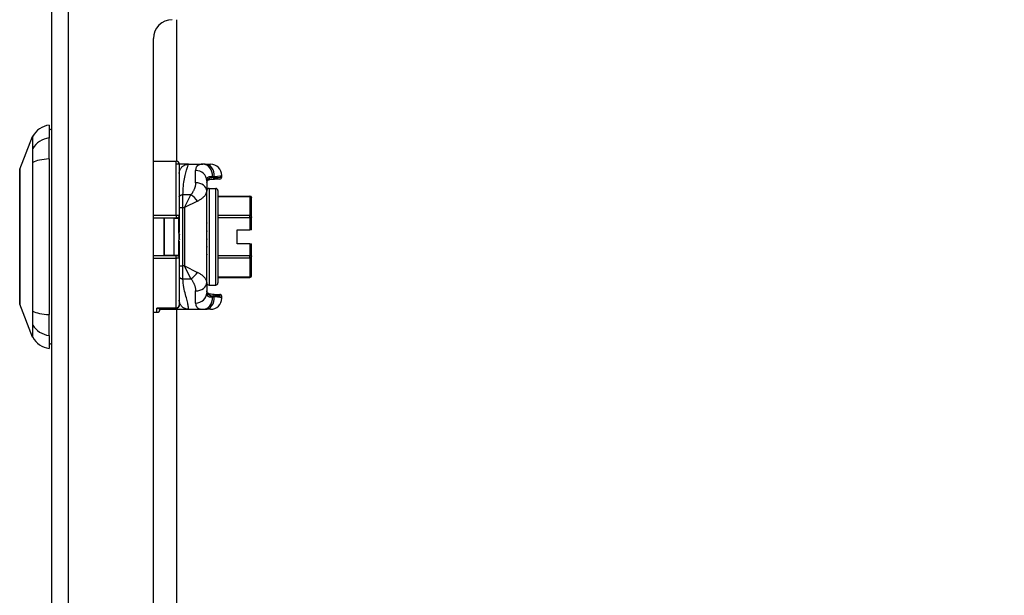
# Model space of a CAD drawing. Header units: inches. Extents: x 0 to 160, y -11 to 104.
# Tile 94 of 121: x 112.5 to 120.03, y 80.55 to 84.95. Entities that reach past the tile are written whole.
import ezdxf

# ---------------------------------------------------------------- set-up
doc = ezdxf.new("R2010")
doc.units = ezdxf.units.IN
doc.header["$LTSCALE"] = 9.614827
doc.header["$MEASUREMENT"] = 0
for name, color, linetype, lineweight in [('Dimensions(ANSI)', 7, 'Continuous', 25), ('Visible Edges(ANSI)', 7, 'Continuous', 25), ('Visible Tangent Edges(ANSI)', 7, 'Continuous', 25)]:
    doc.layers.add(name, color=color, linetype=linetype, lineweight=lineweight)
doc.styles.add('Dimension-ANSI', font='arialbd.ttf')
doc.dimstyles.new('INCH-ANSI', dxfattribs={"dimscale": 9.614827, "dimtxt": 0.12, "dimasz": 0.098425, "dimexe": 0.04, "dimexo": 0.04, "dimgap": 0.031496, "dimtad": 0, "dimtih": 1, "dimtoh": 1, "dimdec": 3, "dimzin": 0, "dimdsep": 46, "dimtxsty": 'Dimension-ANSI', "dimcen": 0.09, "dimdle": 0.312, "dimclrd": 179, "dimclre": 179, "dimclrt": 7, "dimadec": 1, "dimazin": 0, "dimtfac": 1, "dimtdec": 3, "dimtofl": 0, "dimtmove": 0, "dimatfit": 3, "dimfxl": 1, "dimtolj": 1, "dimtzin": 4, "dimlwd": 25, "dimlwe": 25, "dimarcsym": 0})

# ---------------------------------------------------------------- blocks, each defined once
blk = doc.blocks.new('*D20')
at = {"layer": 'Defpoints', "color": 0, "linetype": 'Continuous', "transparency": 16777216}
for p in [(113.6978, 89.073), (114.8965, 89.073), (112.7434, 22.0129)]:
    blk.add_point(p, dxfattribs=at)
at = {"layer": 'Dimensions(ANSI)', "color": 179, "linetype": 'Continuous', "lineweight": 25, "true_color": 0x262658, "transparency": 16777216}
blk.add_line((114.0824, 89.073), (114.8965, 89.073), dxfattribs=at)
at = {"layer": 'Dimensions(ANSI)', "color": 7, "linetype": 'Continuous', "lineweight": 25, "transparency": 16777216, "insert": (117.6249, 89.073), "char_height": 1.15378, "attachment_point": 5, "style": 'Dimension-ANSI'}
blk.add_mtext('\\A1;46.375', dxfattribs=at)

msp = doc.modelspace()

# ---------------------------------------------------------------- linework, layer by layer
at = {"layer": 'Visible Edges(ANSI)'}
for p, q in [((112.7434, 22.0129), (112.7434, 89.073)), ((113.6978, 83.8664), (113.6978, 84.9497)), ((113.5192, 58.0034), (113.5192, 84.805)), ((112.7207, 84.1428), (112.7207, 84.0444)), ((112.4972, 83.8049), (112.595, 84.0565)), ((112.7207, 83.8843), (112.7207, 84.0444)), ((112.7207, 83.8843), (112.7207, 82.6935)), ((113.5192, 83.8667), (113.6942, 83.8667)), ((113.7881, 83.8439), (113.6942, 83.8439)), ((113.717, 83.8439), (113.717, 83.4477)), ((113.7881, 83.8439), (113.898, 83.8439)), ((113.9162, 83.8439), (113.898, 83.8439)), ((113.9162, 83.8439), (113.9561, 83.8439)), ((114.0415, 83.7442), (114.0415, 83.7585)), ((113.9276, 83.7178), (113.9276, 83.6389)), ((113.9737, 83.7298), (113.9827, 83.73)), ((114.0272, 83.73), (113.9827, 83.73)), ((113.9276, 83.4528), (113.9276, 83.6389)), ((113.9447, 83.6589), (113.9959, 83.6589)), ((114.013, 83.6418), (114.013, 82.9359)), ((114.013, 83.5995), (114.2578, 83.5995)), ((114.2692, 83.5881), (114.2692, 83.5874)), ((114.2692, 83.4404), (114.2692, 83.5874)), ((113.717, 83.4477), (113.717, 83.3223)), ((113.9276, 83.4404), (113.9276, 83.4528)), ((113.9276, 83.4528), (113.9276, 83.4528)), ((113.5192, 83.434), (113.6942, 83.434)), ((113.6009, 83.4312), (113.5192, 83.4312)), ((113.6021, 83.4312), (113.6009, 83.4312)), ((113.6747, 83.4312), (113.6021, 83.4312)), ((113.6747, 83.4312), (113.7146, 83.4312)), ((113.6942, 83.434), (113.7033, 83.434)), ((113.7146, 83.3156), (113.7146, 83.4312)), ((113.9249, 83.3725), (113.9276, 83.3725)), ((113.9276, 83.372), (113.9251, 83.372)), ((113.9254, 83.3802), (113.9276, 83.3802)), ((113.9276, 83.3957), (113.9255, 83.3857)), ((113.9273, 83.4309), (113.9276, 83.4309)), ((113.9276, 83.4302), (113.9273, 83.4302)), ((113.9275, 83.4379), (113.9276, 83.4379)), ((113.9276, 83.4357), (113.9276, 83.4404)), ((113.9276, 83.4309), (113.9276, 83.4357)), ((113.9276, 83.4309), (113.9276, 83.4306)), ((113.9276, 83.3957), (113.9276, 83.4306)), ((113.9276, 83.3828), (113.9276, 83.3957)), ((113.9276, 83.3777), (113.9276, 83.3828)), ((113.9276, 83.3725), (113.9276, 83.3777)), ((113.9276, 83.3725), (113.9276, 83.3723)), ((113.9276, 83.3354), (113.9276, 83.3723)), ((114.2692, 83.4404), (114.2692, 83.4354)), ((114.2692, 83.343), (114.2692, 83.4354)), ((113.923, 83.3116), (113.9276, 83.3116)), ((113.9276, 83.3114), (113.9233, 83.3114)), ((113.9276, 83.3354), (113.9244, 83.3196)), ((113.9244, 83.3196), (113.9276, 83.3196)), ((113.9276, 83.3223), (113.9276, 83.3354)), ((113.9276, 83.317), (113.9276, 83.3223)), ((113.9276, 83.3116), (113.9276, 83.317)), ((113.9276, 83.3116), (113.9276, 83.3115)), ((113.9276, 83.2739), (113.9276, 83.3115)), ((114.161, 83.2348), (114.161, 83.343)), ((114.161, 83.343), (114.2578, 83.343)), ((114.2692, 83.343), (114.2578, 83.343)), ((113.7146, 83.1465), (113.7146, 83.2621)), ((113.717, 83.2555), (113.717, 83.13)), ((113.9233, 83.25), (113.9276, 83.25)), ((113.9276, 83.2742), (113.9244, 83.2581)), ((113.9276, 83.2737), (113.9244, 83.2581)), ((113.9244, 83.2581), (113.9276, 83.2581)), ((113.9276, 83.2737), (113.9276, 83.2739)), ((113.9276, 83.2607), (113.9276, 83.2737)), ((113.9276, 83.2555), (113.9276, 83.2607)), ((113.9276, 83.25), (113.9276, 83.2555)), ((113.9276, 83.2129), (113.9276, 83.25)), ((114.2578, 83.2348), (114.161, 83.2348)), ((114.2578, 83.2348), (114.2692, 83.2348)), ((114.2692, 83.1423), (114.2692, 83.2348)), ((113.5192, 83.1465), (113.6009, 83.1465)), ((113.6009, 83.1465), (113.6021, 83.1465)), ((113.6747, 83.1465), (113.6021, 83.1465)), ((113.7146, 83.1465), (113.6747, 83.1465)), ((113.9276, 83.2124), (113.9252, 83.2011)), ((113.9276, 83.2134), (113.9253, 83.2018)), ((113.9254, 83.1976), (113.9276, 83.1976)), ((113.9256, 83.1896), (113.9276, 83.1896)), ((113.9276, 83.1535), (113.9271, 83.1513)), ((113.9276, 83.1549), (113.9272, 83.1531)), ((113.9276, 83.2124), (113.9276, 83.2129)), ((113.9276, 83.2001), (113.9276, 83.2124)), ((113.9276, 83.195), (113.9276, 83.2001)), ((113.9276, 83.1896), (113.9276, 83.195)), ((113.9276, 83.1542), (113.9276, 83.1896)), ((113.9276, 83.1535), (113.9276, 83.1542)), ((113.9276, 83.1421), (113.9276, 83.1535)), ((113.6942, 83.1437), (113.5192, 83.1437)), ((113.7033, 83.1437), (113.6942, 83.1437)), ((113.717, 83.13), (113.717, 82.7655)), ((113.9275, 83.1398), (113.9276, 83.1398)), ((113.9276, 83.1373), (113.9276, 83.1421)), ((113.9276, 83.1322), (113.9276, 83.1373)), ((113.9276, 83.1322), (113.9276, 83.1322)), ((113.9276, 83.1261), (113.9276, 83.1322)), ((113.9276, 82.9387), (113.9276, 83.1261)), ((114.2692, 83.1423), (114.2692, 83.1373)), ((114.2692, 82.9904), (114.2692, 83.1373)), ((113.9276, 82.9387), (113.9276, 82.8598)), ((114.013, 82.9783), (114.2578, 82.9783)), ((114.2692, 82.9904), (114.2692, 82.9896)), ((113.9447, 82.9188), (113.9959, 82.9188)), ((113.9827, 82.8476), (113.9737, 82.8478)), ((113.9827, 82.8476), (114.0272, 82.8476)), ((112.595, 82.5213), (112.4972, 82.7728)), ((114.0415, 82.8191), (114.0415, 82.8333)), ((113.5192, 82.711), (113.5462, 82.711)), ((113.5566, 82.7423), (113.6942, 82.7423)), ((113.5689, 82.7423), (113.5689, 82.7338)), ((113.5689, 82.7337), (113.6484, 82.7337)), ((113.6484, 82.7337), (113.7881, 82.7337)), ((113.6978, 57.8588), (113.6978, 82.7337)), ((113.7881, 82.7337), (113.898, 82.7337)), ((113.898, 82.7337), (113.9162, 82.7337)), ((113.9561, 82.7337), (113.9162, 82.7337)), ((112.7207, 82.5333), (112.7207, 82.6935)), ((112.7207, 82.5333), (112.7207, 82.4349))]:
    msp.add_line(p, q, dxfattribs=at)
at = {"layer": 'Visible Edges(ANSI)', "flags": 128}
for points in [[(113.717, 83.7727), (113.7171, 83.7769), (113.7175, 83.7813), (113.7181, 83.7856), (113.7191, 83.7901), (113.7204, 83.7945), (113.722, 83.7989), (113.7238, 83.8032), (113.726, 83.8075), (113.7286, 83.8116), (113.7314, 83.8156), (113.7345, 83.8194), (113.7378, 83.823), (113.7414, 83.8264), (113.7452, 83.8294), (113.7492, 83.8323), (113.7533, 83.8348), (113.7576, 83.837), (113.7619, 83.8389), (113.7663, 83.8404), (113.7708, 83.8417), (113.7752, 83.8427), (113.7796, 83.8433), (113.7839, 83.8437), (113.7881, 83.8439)], [(112.4967, 83.8024), (112.4967, 83.8018), (112.4967, 83.7999), (112.4967, 83.7968), (112.4967, 83.7925), (112.4967, 83.787), (112.4967, 83.7803), (112.4966, 83.7724), (112.4966, 83.7633), (112.4966, 83.7531), (112.4966, 83.7417), (112.4965, 83.7293), (112.4965, 83.7159), (112.4965, 83.7014), (112.4965, 83.686), (112.4964, 83.6696), (112.4964, 83.6522), (112.4964, 83.6341), (112.4965, 83.615), (112.4965, 83.5952), (112.4965, 83.5746), (112.4965, 83.5534), (112.4966, 83.5315), (112.4966, 83.509), (112.4966, 83.4859), (112.4966, 83.4623), (112.4967, 83.4382), (112.4967, 83.4138), (112.4967, 83.3892), (112.4967, 83.3644), (112.4967, 83.3395), (112.4967, 83.3143), (112.4967, 83.289), (112.4967, 83.2637), (112.4967, 83.2385), (112.4967, 83.2134), (112.4967, 83.1885), (112.4967, 83.1639), (112.4967, 83.1397), (112.4966, 83.1157), (112.4966, 83.0921), (112.4966, 83.069), (112.4966, 83.0464), (112.4965, 83.0243), (112.4965, 83.003), (112.4965, 82.9824), (112.4965, 82.9626), (112.4964, 82.9436), (112.4964, 82.9254), (112.4964, 82.9081), (112.4965, 82.8917), (112.4965, 82.8763), (112.4965, 82.8618), (112.4965, 82.8484), (112.4966, 82.836), (112.4966, 82.8247), (112.4966, 82.8144), (112.4966, 82.8053), (112.4967, 82.7974), (112.4967, 82.7907), (112.4967, 82.7852), (112.4967, 82.7809), (112.4967, 82.7778), (112.4967, 82.776), (112.4967, 82.7754)], [(113.9276, 83.7033), (113.9282, 83.7098), (113.9298, 83.7146), (113.9324, 83.7182), (113.9363, 83.7215), (113.9423, 83.7245), (113.9506, 83.7271), (113.9612, 83.7288), (113.9737, 83.7298)], [(113.7146, 83.2295), (113.7147, 83.2277), (113.7148, 83.226), (113.7149, 83.2243), (113.715, 83.2226), (113.7151, 83.2209), (113.7152, 83.2192), (113.7153, 83.2176), (113.7154, 83.2159), (113.7155, 83.2142), (113.7156, 83.2126), (113.7157, 83.2109), (113.7158, 83.2093), (113.7159, 83.2077), (113.716, 83.2061), (113.7161, 83.2045), (113.7162, 83.2029), (113.7163, 83.2013), (113.7164, 83.1998), (113.7165, 83.1982), (113.7166, 83.1967), (113.7167, 83.1952), (113.7168, 83.1936), (113.7169, 83.1921), (113.717, 83.1907)], [(113.9737, 82.8478), (113.9612, 82.8487), (113.9506, 82.8505), (113.9423, 82.853), (113.9363, 82.856), (113.9324, 82.8593), (113.9298, 82.863), (113.9282, 82.8678), (113.9276, 82.8743)], [(113.7881, 82.7337), (113.7839, 82.7338), (113.7796, 82.7342), (113.7752, 82.7349), (113.7708, 82.7359), (113.7663, 82.7371), (113.7619, 82.7387), (113.7576, 82.7406), (113.7533, 82.7428), (113.7492, 82.7453), (113.7452, 82.7481), (113.7414, 82.7512), (113.7378, 82.7545), (113.7345, 82.7581), (113.7314, 82.7619), (113.7286, 82.7659), (113.726, 82.7701), (113.7238, 82.7743), (113.722, 82.7787), (113.7204, 82.7831), (113.7191, 82.7875), (113.7181, 82.7919), (113.7175, 82.7963), (113.7171, 82.8006), (113.717, 82.8049)], [(113.6942, 82.7423), (113.7034, 82.7442), (113.7108, 82.7496), (113.7154, 82.7571), (113.717, 82.7655)]]:
    msp.add_lwpolyline(points, dxfattribs=at)
at = {"layer": 'Visible Edges(ANSI)'}
for centre, radius, start, end in [((113.6638, 84.805), 0.1446, 90, 180), ((112.7443, 83.9737), 0.1708, 97.9413, 150.27088), ((112.6083, 84.0513), 0.0142, 150.27088, 158.74949), ((112.7093, 84.0574), 0.0569, 53.1301, 78.46304), ((113.6942, 83.8439), 0.0228, 0, 90), ((113.9561, 83.7585), 0.0854, 0, 90), ((112.5039, 83.8024), 0.00712, 158.74949, 179.79123), ((114.0272, 83.7442), 0.0142, 270, 0), ((113.9447, 83.6418), 0.0171, 90, 180), ((113.9959, 83.6418), 0.0171, 0, 90), ((114.2578, 83.5881), 0.0114, 0, 90), ((113.7033, 83.4477), 0.0137, 270, 0), ((113.6999, 83.4198), 0.0142, 90, 126.8699), ((113.7033, 83.3879), 0.0137, 325.58849, 0), ((113.743, 83.3361), 0.0285, 180, 203.65186), ((113.743, 83.2417), 0.0285, 156.34814, 180), ((113.6999, 83.1579), 0.0142, 233.1301, 270), ((113.7033, 83.1898), 0.0137, 0, 34.41151), ((113.7033, 83.13), 0.0137, 0, 90), ((113.9447, 82.9359), 0.0171, 180, 270), ((113.9959, 82.9359), 0.0171, 270, 0), ((114.2578, 82.9896), 0.0114, 270, 0), ((114.0272, 82.8333), 0.0142, 0, 90), ((112.5039, 82.7754), 0.00712, 180.20877, 201.25051), ((113.9561, 82.8191), 0.0854, 270, 0), ((113.5462, 82.7338), 0.0228, 270, 0), ((112.6083, 82.5264), 0.0142, 201.25051, 209.72912), ((112.7443, 82.6041), 0.1708, 209.72912, 262.0587), ((112.7093, 82.5203), 0.0569, 281.53696, 306.8699)]:
    msp.add_arc(centre, radius, start, end, dxfattribs=at)
at = {"layer": 'Visible Tangent Edges(ANSI)'}
for p, q in [((112.8678, 89.073), (112.8678, 22.0129)), ((112.595, 83.9622), (112.595, 83.962)), ((112.595, 83.8563), (112.595, 83.8557)), ((113.6942, 83.4516), (113.6942, 83.8667)), ((113.8422, 83.7025), (113.8422, 83.7958)), ((113.9845, 83.7425), (113.9845, 83.7496)), ((113.8063, 83.6106), (113.7454, 83.6106)), ((113.7454, 83.5116), (113.7454, 83.6106)), ((113.7568, 83.5116), (113.8063, 83.6106)), ((113.9447, 83.6589), (113.9447, 82.9188)), ((113.9959, 82.9188), (113.9959, 83.6589)), ((114.2578, 83.5973), (114.2578, 83.5995)), ((113.8558, 83.5611), (113.7568, 83.5116)), ((114.013, 83.5973), (114.2578, 83.5973)), ((114.2578, 83.5973), (114.2578, 83.4503)), ((113.6942, 83.4516), (113.5192, 83.4516)), ((113.6942, 83.4516), (113.6942, 83.434)), ((113.717, 83.5116), (113.7454, 83.5116)), ((113.7454, 83.5116), (113.7568, 83.5116)), ((113.7454, 83.066), (113.7454, 83.5116)), ((113.7568, 83.5116), (113.7568, 83.066)), ((114.2578, 83.4503), (114.013, 83.4503)), ((114.2578, 83.4354), (114.2578, 83.4503)), ((113.6009, 83.4312), (113.6009, 83.1465)), ((113.6021, 83.1465), (113.6021, 83.4312)), ((113.6747, 83.4312), (113.6747, 83.1465)), ((113.7033, 83.434), (113.7033, 83.4312)), ((113.717, 83.4198), (113.7146, 83.4198)), ((113.717, 83.3885), (113.7146, 83.3885)), ((114.013, 83.4354), (114.2578, 83.4354)), ((114.2692, 83.4354), (114.2578, 83.4354)), ((114.2578, 83.4354), (114.2578, 83.343)), ((113.7193, 83.3089), (113.7193, 83.3067)), ((113.7193, 83.271), (113.7193, 83.2688)), ((114.2578, 83.2348), (114.2578, 83.1423)), ((113.7033, 83.1465), (113.7033, 83.1437)), ((113.717, 83.1892), (113.7146, 83.1892)), ((113.717, 83.1579), (113.7146, 83.1579)), ((113.5192, 83.1262), (113.6942, 83.1262)), ((113.6942, 83.1262), (113.6942, 83.1437)), ((113.6942, 82.743), (113.6942, 83.1262)), ((114.2578, 83.1423), (114.013, 83.1423)), ((114.013, 83.1274), (114.2578, 83.1274)), ((114.2578, 83.1423), (114.2692, 83.1423)), ((114.2578, 83.1274), (114.2578, 83.1423)), ((114.2578, 83.1274), (114.2578, 82.9804)), ((113.717, 83.066), (113.7454, 83.066)), ((113.7568, 83.066), (113.7454, 83.066)), ((113.7454, 82.967), (113.7454, 83.066)), ((113.7568, 83.066), (113.8558, 83.0165)), ((113.8063, 82.967), (113.7568, 83.066)), ((113.7454, 82.967), (113.8063, 82.967)), ((114.2578, 82.9804), (114.013, 82.9804)), ((114.2578, 82.9783), (114.2578, 82.9804)), ((113.8422, 82.7818), (113.8422, 82.8751)), ((113.9845, 82.828), (113.9845, 82.835)), ((112.595, 82.7221), (112.595, 82.7214)), ((113.5462, 82.711), (113.5462, 82.743)), ((113.6942, 82.743), (113.5462, 82.743)), ((113.6942, 82.7423), (113.6942, 82.743)), ((112.595, 82.6157), (112.595, 82.6155))]:
    msp.add_line(p, q, dxfattribs=at)
at = {"layer": 'Visible Tangent Edges(ANSI)', "flags": 128}
for points in [[(112.595, 84.0565), (112.595, 84.0563), (112.595, 84.0558), (112.595, 84.055), (112.595, 84.0538), (112.595, 84.0524), (112.595, 84.0505), (112.595, 84.0484), (112.595, 84.0459), (112.595, 84.0431), (112.595, 84.04), (112.595, 84.0365), (112.595, 84.0327), (112.595, 84.0286), (112.595, 84.0242), (112.595, 84.0194), (112.595, 84.0143), (112.595, 84.0089), (112.595, 84.0032), (112.595, 83.9971), (112.595, 83.9908), (112.595, 83.9841), (112.595, 83.9771), (112.595, 83.9699), (112.595, 83.9622)], [(112.5963, 83.965), (112.5963, 83.9725), (112.5962, 83.9798), (112.5962, 83.9867), (112.5962, 83.9933), (112.5962, 83.9996), (112.5962, 84.0056), (112.5961, 84.0113), (112.5961, 84.0167), (112.5961, 84.0217), (112.5961, 84.0264), (112.5961, 84.0308), (112.5961, 84.0349), (112.596, 84.0387), (112.596, 84.0421), (112.596, 84.0452), (112.596, 84.048), (112.596, 84.0504), (112.596, 84.0525), (112.596, 84.0543), (112.596, 84.0558), (112.596, 84.0569), (112.596, 84.0577), (112.596, 84.0582), (112.596, 84.0584)], [(112.595, 83.962), (112.595, 83.9598), (112.5949, 83.9573), (112.5949, 83.9547), (112.5949, 83.9518), (112.5949, 83.9487), (112.5949, 83.9453), (112.5949, 83.9418), (112.5949, 83.9381), (112.5949, 83.9342), (112.5949, 83.9301), (112.5949, 83.9258), (112.5949, 83.9213), (112.5949, 83.9167), (112.5949, 83.9119), (112.5949, 83.9069), (112.5949, 83.9018), (112.5949, 83.8965), (112.5949, 83.8911), (112.5949, 83.8856), (112.5949, 83.88), (112.5949, 83.8742), (112.5949, 83.8683), (112.595, 83.8624), (112.595, 83.8563)], [(112.5963, 83.8573), (112.5963, 83.8635), (112.5963, 83.8696), (112.5963, 83.8756), (112.5964, 83.8815), (112.5964, 83.8873), (112.5964, 83.893), (112.5964, 83.8985), (112.5964, 83.9039), (112.5964, 83.9091), (112.5964, 83.9142), (112.5964, 83.9191), (112.5964, 83.9238), (112.5964, 83.9284), (112.5964, 83.9328), (112.5964, 83.9369), (112.5964, 83.9409), (112.5964, 83.9447), (112.5964, 83.9483), (112.5964, 83.9516), (112.5964, 83.9548), (112.5963, 83.9577), (112.5963, 83.9604), (112.5963, 83.9628), (112.5963, 83.965)], [(112.595, 83.8557), (112.595, 83.8101), (112.595, 83.7641), (112.595, 83.7177), (112.595, 83.6711), (112.595, 83.6241), (112.595, 83.5768), (112.595, 83.5294), (112.595, 83.4817), (112.595, 83.4339), (112.595, 83.3859), (112.595, 83.3379), (112.595, 83.2899), (112.595, 83.2419), (112.595, 83.1938), (112.595, 83.1457), (112.595, 83.0977), (112.595, 83.0498), (112.595, 83.0021), (112.595, 82.9545), (112.595, 82.9073), (112.595, 82.8604), (112.595, 82.8138), (112.595, 82.7677), (112.595, 82.7221)], [(112.5963, 82.7204), (112.5962, 82.7663), (112.5962, 82.8125), (112.5962, 82.8592), (112.5961, 82.9063), (112.5961, 82.9537), (112.5961, 83.0014), (112.596, 83.0492), (112.596, 83.0973), (112.596, 83.1454), (112.596, 83.1936), (112.596, 83.2418), (112.596, 83.2899), (112.596, 83.338), (112.596, 83.3862), (112.596, 83.4342), (112.596, 83.4822), (112.596, 83.5299), (112.5961, 83.5775), (112.5961, 83.6249), (112.5961, 83.672), (112.5962, 83.7189), (112.5962, 83.7654), (112.5962, 83.8115), (112.5963, 83.8573)], [(113.7454, 83.6106), (113.7456, 83.6277), (113.7463, 83.6444), (113.7473, 83.6605), (113.7486, 83.6761), (113.7502, 83.6911), (113.7521, 83.7055), (113.7542, 83.7193), (113.7565, 83.7325), (113.7589, 83.7451), (113.7615, 83.757), (113.7641, 83.7683), (113.7668, 83.7789), (113.7694, 83.7887), (113.7721, 83.7979), (113.7746, 83.8063), (113.7771, 83.8139), (113.7793, 83.8208), (113.7815, 83.8268), (113.7833, 83.8319), (113.785, 83.8362), (113.7863, 83.8395), (113.7873, 83.8419), (113.7879, 83.8434), (113.7881, 83.8439)], [(113.898, 83.8439), (113.8936, 83.8438), (113.8893, 83.8436), (113.8852, 83.8432), (113.8813, 83.8427), (113.8775, 83.842), (113.874, 83.8412), (113.8706, 83.8402), (113.8673, 83.8391), (113.8643, 83.8377), (113.8615, 83.8362), (113.8588, 83.8345), (113.8564, 83.8327), (113.8541, 83.8306), (113.852, 83.8284), (113.8502, 83.826), (113.8485, 83.8233), (113.847, 83.8205), (113.8457, 83.8175), (113.8446, 83.8144), (113.8438, 83.811), (113.8431, 83.8074), (113.8426, 83.8037), (113.8423, 83.7998), (113.8422, 83.7958)], [(112.4967, 83.686), (112.4967, 83.6953), (112.4968, 83.7042), (112.4968, 83.7129), (112.4968, 83.7212), (112.4968, 83.7291), (112.4969, 83.7366), (112.4969, 83.7439), (112.4969, 83.7507), (112.497, 83.7571), (112.497, 83.7632), (112.497, 83.7689), (112.497, 83.7742), (112.4971, 83.779), (112.4971, 83.7835), (112.4971, 83.7876), (112.4971, 83.7912), (112.4972, 83.7944), (112.4972, 83.7972), (112.4972, 83.7995), (112.4972, 83.8015), (112.4972, 83.803), (112.4972, 83.804), (112.4972, 83.8047), (112.4972, 83.8049)], [(113.9276, 83.7178), (113.9277, 83.7209), (113.9279, 83.7238), (113.9283, 83.7266), (113.9288, 83.7293), (113.9295, 83.7318), (113.9303, 83.7342), (113.9313, 83.7363), (113.9324, 83.7384), (113.9337, 83.7403), (113.9352, 83.742), (113.9367, 83.7435), (113.9385, 83.7449), (113.9404, 83.7462), (113.9424, 83.7473), (113.9446, 83.7482), (113.9469, 83.749), (113.9494, 83.7497), (113.952, 83.7502), (113.9548, 83.7506), (113.9577, 83.7509), (113.9607, 83.751), (113.9638, 83.751), (113.9671, 83.7509), (113.9705, 83.7506)], [(112.4967, 83.6179), (112.4967, 83.621), (112.4967, 83.6241), (112.4967, 83.6271), (112.4967, 83.6301), (112.4967, 83.6331), (112.4967, 83.6361), (112.4967, 83.6391), (112.4967, 83.642), (112.4967, 83.6449), (112.4967, 83.6478), (112.4967, 83.6507), (112.4967, 83.6535), (112.4967, 83.6563), (112.4967, 83.6591), (112.4967, 83.6619), (112.4967, 83.6647), (112.4967, 83.6674), (112.4967, 83.6701), (112.4967, 83.6728), (112.4967, 83.6755), (112.4967, 83.6782), (112.4967, 83.6808), (112.4967, 83.6834), (112.4967, 83.686)], [(113.8422, 83.7025), (113.8421, 83.6988), (113.8419, 83.6951), (113.8416, 83.6913), (113.8411, 83.6875), (113.8405, 83.6836), (113.8398, 83.6797), (113.8389, 83.6758), (113.8379, 83.6719), (113.8368, 83.668), (113.8356, 83.6641), (113.8343, 83.6602), (113.8328, 83.6562), (113.8313, 83.6523), (113.8296, 83.6484), (113.8278, 83.6445), (113.8259, 83.6405), (113.8239, 83.6366), (113.8217, 83.6328), (113.8195, 83.6289), (113.8171, 83.6251), (113.8146, 83.6214), (113.812, 83.6177), (113.8092, 83.6141), (113.8063, 83.6106)], [(113.9845, 83.7425), (113.9801, 83.7423), (113.9757, 83.7421), (113.9716, 83.7417), (113.9675, 83.7412), (113.9637, 83.7405), (113.96, 83.7398), (113.9566, 83.7389), (113.9533, 83.7379), (113.9502, 83.7368), (113.9473, 83.7356), (113.9446, 83.7342), (113.9421, 83.7327), (113.9397, 83.731), (113.9376, 83.7292), (113.9357, 83.7273), (113.934, 83.7252), (113.9325, 83.7229), (113.9312, 83.7205), (113.9301, 83.718), (113.9292, 83.7153), (113.9285, 83.7125), (113.928, 83.7096), (113.9277, 83.7065), (113.9276, 83.7033)], [(113.9946, 83.7429), (113.9942, 83.7429), (113.9938, 83.7429), (113.9934, 83.7428), (113.993, 83.7428), (113.9926, 83.7428), (113.9922, 83.7428), (113.9918, 83.7428), (113.9914, 83.7428), (113.9909, 83.7428), (113.9905, 83.7428), (113.9901, 83.7428), (113.9897, 83.7428), (113.9893, 83.7427), (113.9888, 83.7427), (113.9884, 83.7427), (113.988, 83.7427), (113.9876, 83.7427), (113.9871, 83.7427), (113.9867, 83.7426), (113.9863, 83.7426), (113.9858, 83.7426), (113.9854, 83.7426), (113.985, 83.7426), (113.9845, 83.7425)], [(112.4967, 82.9598), (112.4968, 82.9831), (112.4968, 83.0075), (112.4969, 83.0329), (112.4969, 83.0592), (112.497, 83.0862), (112.497, 83.114), (112.4971, 83.1422), (112.4971, 83.171), (112.4972, 83.2001), (112.4972, 83.2295), (112.4972, 83.2592), (112.4972, 83.2891), (112.4972, 83.3189), (112.4972, 83.3485), (112.4972, 83.3778), (112.4971, 83.4069), (112.4971, 83.4358), (112.497, 83.4641), (112.497, 83.4919), (112.4969, 83.5189), (112.4969, 83.5451), (112.4968, 83.5703), (112.4968, 83.5946), (112.4967, 83.6179)], [(113.717, 83.5941), (113.717, 83.5951), (113.7172, 83.5961), (113.7174, 83.5971), (113.7178, 83.5981), (113.7183, 83.5991), (113.719, 83.6001), (113.7197, 83.6011), (113.7206, 83.6021), (113.7216, 83.6031), (113.7227, 83.604), (113.724, 83.6049), (113.7253, 83.6057), (113.7267, 83.6065), (113.7283, 83.6072), (113.7298, 83.6079), (113.7315, 83.6085), (113.7332, 83.609), (113.7349, 83.6094), (113.7367, 83.6098), (113.7385, 83.6101), (113.7402, 83.6103), (113.742, 83.6104), (113.7437, 83.6105), (113.7454, 83.6106)], [(113.8558, 83.5611), (113.8616, 83.564), (113.8671, 83.5671), (113.8724, 83.5702), (113.8774, 83.5734), (113.8821, 83.5766), (113.8866, 83.5798), (113.8909, 83.5831), (113.895, 83.5864), (113.8988, 83.5897), (113.9024, 83.5931), (113.9057, 83.5964), (113.9089, 83.5997), (113.9118, 83.603), (113.9144, 83.6064), (113.9168, 83.6097), (113.919, 83.613), (113.921, 83.6163), (113.9227, 83.6196), (113.9242, 83.6229), (113.9254, 83.6261), (113.9264, 83.6294), (113.927, 83.6326), (113.9275, 83.6357), (113.9276, 83.6389)], [(113.717, 83.4477), (113.7169, 83.448), (113.7168, 83.4482), (113.7165, 83.4485), (113.7162, 83.4487), (113.7158, 83.4489), (113.7153, 83.4492), (113.7147, 83.4494), (113.714, 83.4496), (113.7133, 83.4498), (113.7124, 83.45), (113.7115, 83.4502), (113.7105, 83.4504), (113.7094, 83.4506), (113.7082, 83.4507), (113.707, 83.4509), (113.7058, 83.451), (113.7044, 83.4511), (113.7031, 83.4513), (113.7017, 83.4513), (113.7002, 83.4514), (113.6987, 83.4515), (113.6972, 83.4515), (113.6957, 83.4515), (113.6942, 83.4516)], [(113.7146, 83.3156), (113.7146, 83.3136), (113.7145, 83.3116), (113.7145, 83.3095), (113.7145, 83.3074), (113.7144, 83.3052), (113.7144, 83.303), (113.7143, 83.3007), (113.7143, 83.2984), (113.7143, 83.2961), (113.7142, 83.2937), (113.7142, 83.2913), (113.7142, 83.2889), (113.7142, 83.2865), (113.7142, 83.2841), (113.7143, 83.2818), (113.7143, 83.2794), (113.7143, 83.2771), (113.7144, 83.2748), (113.7144, 83.2726), (113.7145, 83.2704), (113.7145, 83.2683), (113.7145, 83.2662), (113.7146, 83.2641), (113.7146, 83.2621)], [(113.7193, 83.271), (113.7193, 83.2724), (113.7193, 83.2737), (113.7192, 83.2751), (113.7192, 83.2766), (113.7191, 83.278), (113.7191, 83.2795), (113.719, 83.281), (113.719, 83.2826), (113.719, 83.2841), (113.7189, 83.2857), (113.7189, 83.2873), (113.7189, 83.2889), (113.7189, 83.2905), (113.7189, 83.2921), (113.719, 83.2937), (113.719, 83.2952), (113.719, 83.2968), (113.7191, 83.2983), (113.7191, 83.2998), (113.7192, 83.3012), (113.7192, 83.3026), (113.7193, 83.304), (113.7193, 83.3054), (113.7193, 83.3067)], [(113.6942, 83.1262), (113.6957, 83.1262), (113.6972, 83.1262), (113.6987, 83.1263), (113.7002, 83.1263), (113.7016, 83.1264), (113.703, 83.1265), (113.7044, 83.1266), (113.7058, 83.1267), (113.707, 83.1268), (113.7082, 83.127), (113.7094, 83.1272), (113.7105, 83.1273), (113.7115, 83.1275), (113.7124, 83.1277), (113.7132, 83.1279), (113.714, 83.1281), (113.7147, 83.1283), (113.7153, 83.1286), (113.7158, 83.1288), (113.7162, 83.129), (113.7165, 83.1293), (113.7168, 83.1295), (113.7169, 83.1298), (113.717, 83.13)], [(113.9276, 82.9387), (113.9275, 82.9418), (113.927, 82.945), (113.9264, 82.9482), (113.9254, 82.9514), (113.9242, 82.9547), (113.9227, 82.958), (113.921, 82.9613), (113.919, 82.9646), (113.9168, 82.9679), (113.9144, 82.9713), (113.9117, 82.9746), (113.9088, 82.9779), (113.9057, 82.9813), (113.9023, 82.9846), (113.8987, 82.9879), (113.8949, 82.9912), (113.8909, 82.9945), (113.8866, 82.9977), (113.8821, 83.001), (113.8773, 83.0042), (113.8723, 83.0073), (113.8671, 83.0105), (113.8616, 83.0135), (113.8558, 83.0165)], [(112.4967, 82.8918), (112.4967, 82.8943), (112.4967, 82.8969), (112.4967, 82.8996), (112.4967, 82.9022), (112.4967, 82.9049), (112.4967, 82.9076), (112.4967, 82.9103), (112.4967, 82.913), (112.4967, 82.9158), (112.4967, 82.9186), (112.4967, 82.9214), (112.4967, 82.9242), (112.4967, 82.9271), (112.4967, 82.9299), (112.4967, 82.9328), (112.4967, 82.9357), (112.4967, 82.9387), (112.4967, 82.9416), (112.4967, 82.9446), (112.4967, 82.9476), (112.4967, 82.9506), (112.4967, 82.9537), (112.4967, 82.9567), (112.4967, 82.9598)], [(113.717, 82.9835), (113.717, 82.9825), (113.7172, 82.9815), (113.7174, 82.9805), (113.7178, 82.9795), (113.7183, 82.9784), (113.719, 82.9774), (113.7197, 82.9764), (113.7206, 82.9754), (113.7216, 82.9745), (113.7227, 82.9735), (113.724, 82.9727), (113.7253, 82.9718), (113.7267, 82.971), (113.7283, 82.9703), (113.7298, 82.9697), (113.7315, 82.9691), (113.7332, 82.9686), (113.7349, 82.9682), (113.7367, 82.9678), (113.7385, 82.9675), (113.7402, 82.9673), (113.742, 82.9671), (113.7437, 82.967), (113.7454, 82.967)], [(113.7881, 82.7337), (113.7881, 82.7342), (113.7881, 82.7357), (113.788, 82.7381), (113.7877, 82.7415), (113.7873, 82.7458), (113.7868, 82.7511), (113.786, 82.7573), (113.785, 82.7644), (113.7836, 82.7722), (113.7819, 82.7809), (113.7799, 82.7902), (113.7774, 82.8002), (113.7746, 82.8108), (113.7714, 82.822), (113.7679, 82.8338), (113.7644, 82.8462), (113.7609, 82.8592), (113.7574, 82.8728), (113.7542, 82.887), (113.7514, 82.9018), (113.7489, 82.9172), (113.7471, 82.9332), (113.7458, 82.9498), (113.7454, 82.967)], [(113.8063, 82.967), (113.8092, 82.9635), (113.8119, 82.9599), (113.8146, 82.9562), (113.8171, 82.9524), (113.8194, 82.9486), (113.8217, 82.9448), (113.8238, 82.941), (113.8259, 82.9371), (113.8278, 82.9332), (113.8296, 82.9293), (113.8312, 82.9253), (113.8328, 82.9214), (113.8342, 82.9175), (113.8356, 82.9135), (113.8368, 82.9096), (113.8379, 82.9057), (113.8389, 82.9017), (113.8398, 82.8978), (113.8405, 82.894), (113.8411, 82.8901), (113.8416, 82.8863), (113.8419, 82.8825), (113.8421, 82.8788), (113.8422, 82.8751)], [(112.4972, 82.7728), (112.4972, 82.773), (112.4972, 82.7737), (112.4972, 82.7748), (112.4972, 82.7763), (112.4972, 82.7782), (112.4972, 82.7806), (112.4972, 82.7834), (112.4971, 82.7866), (112.4971, 82.7903), (112.4971, 82.7943), (112.4971, 82.7988), (112.497, 82.8037), (112.497, 82.8089), (112.497, 82.8146), (112.497, 82.8206), (112.4969, 82.8271), (112.4969, 82.8339), (112.4969, 82.8411), (112.4968, 82.8487), (112.4968, 82.8566), (112.4968, 82.8649), (112.4968, 82.8735), (112.4967, 82.8825), (112.4967, 82.8918)], [(113.9276, 82.8743), (113.9277, 82.8711), (113.928, 82.868), (113.9285, 82.865), (113.9292, 82.8622), (113.9301, 82.8595), (113.9312, 82.857), (113.9325, 82.8546), (113.934, 82.8524), (113.9357, 82.8503), (113.9376, 82.8484), (113.9398, 82.8466), (113.9421, 82.8449), (113.9446, 82.8434), (113.9473, 82.842), (113.9502, 82.8407), (113.9533, 82.8396), (113.9566, 82.8386), (113.96, 82.8378), (113.9637, 82.837), (113.9675, 82.8364), (113.9716, 82.8359), (113.9757, 82.8355), (113.9801, 82.8352), (113.9845, 82.835)], [(113.9705, 82.8269), (113.9671, 82.8267), (113.9638, 82.8266), (113.9607, 82.8266), (113.9577, 82.8267), (113.9548, 82.827), (113.952, 82.8273), (113.9494, 82.8279), (113.9469, 82.8285), (113.9446, 82.8293), (113.9424, 82.8303), (113.9404, 82.8314), (113.9385, 82.8326), (113.9367, 82.834), (113.9352, 82.8356), (113.9337, 82.8373), (113.9324, 82.8392), (113.9313, 82.8412), (113.9303, 82.8434), (113.9295, 82.8458), (113.9288, 82.8483), (113.9283, 82.8509), (113.9279, 82.8537), (113.9277, 82.8567), (113.9276, 82.8598)], [(113.8422, 82.7818), (113.8423, 82.7777), (113.8426, 82.7739), (113.8431, 82.7701), (113.8438, 82.7666), (113.8446, 82.7632), (113.8457, 82.76), (113.847, 82.757), (113.8485, 82.7542), (113.8502, 82.7516), (113.852, 82.7492), (113.8541, 82.747), (113.8564, 82.7449), (113.8588, 82.743), (113.8615, 82.7413), (113.8643, 82.7398), (113.8674, 82.7385), (113.8706, 82.7373), (113.874, 82.7363), (113.8775, 82.7355), (113.8813, 82.7349), (113.8852, 82.7343), (113.8893, 82.734), (113.8936, 82.7338), (113.898, 82.7337)], [(113.9845, 82.835), (113.985, 82.835), (113.9854, 82.835), (113.9858, 82.835), (113.9863, 82.8349), (113.9867, 82.8349), (113.9871, 82.8349), (113.9876, 82.8349), (113.988, 82.8349), (113.9884, 82.8349), (113.9888, 82.8348), (113.9893, 82.8348), (113.9897, 82.8348), (113.9901, 82.8348), (113.9905, 82.8348), (113.9909, 82.8348), (113.9914, 82.8348), (113.9918, 82.8347), (113.9922, 82.8347), (113.9926, 82.8347), (113.993, 82.8347), (113.9934, 82.8347), (113.9938, 82.8347), (113.9942, 82.8347), (113.9946, 82.8347)], [(112.595, 82.7214), (112.595, 82.7154), (112.5949, 82.7094), (112.5949, 82.7035), (112.5949, 82.6978), (112.5949, 82.6921), (112.5949, 82.6866), (112.5949, 82.6812), (112.5949, 82.6759), (112.5949, 82.6708), (112.5949, 82.6659), (112.5949, 82.6611), (112.5949, 82.6564), (112.5949, 82.652), (112.5949, 82.6477), (112.5949, 82.6436), (112.5949, 82.6396), (112.5949, 82.6359), (112.5949, 82.6324), (112.5949, 82.6291), (112.5949, 82.626), (112.5949, 82.6231), (112.5949, 82.6204), (112.595, 82.618), (112.595, 82.6157)], [(112.5963, 82.6127), (112.5963, 82.6149), (112.5963, 82.6174), (112.5963, 82.6201), (112.5964, 82.623), (112.5964, 82.6261), (112.5964, 82.6295), (112.5964, 82.633), (112.5964, 82.6368), (112.5964, 82.6408), (112.5964, 82.645), (112.5964, 82.6494), (112.5964, 82.6539), (112.5964, 82.6587), (112.5964, 82.6636), (112.5964, 82.6686), (112.5964, 82.6739), (112.5964, 82.6793), (112.5964, 82.6848), (112.5964, 82.6905), (112.5964, 82.6962), (112.5963, 82.7021), (112.5963, 82.7081), (112.5963, 82.7142), (112.5963, 82.7204)], [(113.5566, 82.7423), (113.5562, 82.7423), (113.5557, 82.7423), (113.5553, 82.7423), (113.5549, 82.7423), (113.5544, 82.7423), (113.554, 82.7423), (113.5536, 82.7423), (113.5531, 82.7424), (113.5527, 82.7424), (113.5523, 82.7424), (113.5518, 82.7424), (113.5514, 82.7425), (113.551, 82.7425), (113.5505, 82.7425), (113.5501, 82.7426), (113.5497, 82.7426), (113.5492, 82.7427), (113.5488, 82.7427), (113.5483, 82.7428), (113.5479, 82.7428), (113.5475, 82.7429), (113.547, 82.7429), (113.5466, 82.743), (113.5462, 82.743)], [(113.5462, 82.743), (113.5469, 82.7427), (113.5475, 82.7424), (113.5482, 82.7422), (113.5489, 82.7419), (113.5496, 82.7417), (113.5503, 82.7415), (113.551, 82.7413), (113.5517, 82.7412), (113.5524, 82.741), (113.553, 82.7409), (113.5537, 82.7408), (113.5544, 82.7408), (113.555, 82.7408), (113.5557, 82.7407), (113.5564, 82.7408), (113.557, 82.7408), (113.5577, 82.7409), (113.5583, 82.741), (113.5589, 82.7411), (113.5596, 82.7413), (113.5602, 82.7415), (113.5608, 82.7417), (113.5614, 82.742), (113.5619, 82.7423)], [(113.6327, 82.7423), (113.6333, 82.7415), (113.634, 82.7408), (113.6347, 82.7401), (113.6353, 82.7395), (113.636, 82.7389), (113.6367, 82.7383), (113.6374, 82.7378), (113.638, 82.7373), (113.6387, 82.7368), (113.6394, 82.7364), (113.64, 82.736), (113.6407, 82.7357), (113.6414, 82.7353), (113.642, 82.735), (113.6427, 82.7348), (113.6433, 82.7345), (113.644, 82.7343), (113.6446, 82.7342), (113.6453, 82.734), (113.6459, 82.7339), (113.6466, 82.7338), (113.6472, 82.7338), (113.6478, 82.7337), (113.6484, 82.7337)], [(113.717, 82.7655), (113.7169, 82.7641), (113.7168, 82.7627), (113.7165, 82.7613), (113.7162, 82.7599), (113.7158, 82.7585), (113.7153, 82.7572), (113.7147, 82.7558), (113.7141, 82.7545), (113.7133, 82.7533), (113.7124, 82.7521), (113.7115, 82.751), (113.7105, 82.7499), (113.7095, 82.7489), (113.7083, 82.7479), (113.7071, 82.747), (113.7058, 82.7462), (113.7045, 82.7455), (113.7031, 82.7449), (113.7017, 82.7443), (113.7002, 82.7439), (113.6987, 82.7435), (113.6972, 82.7433), (113.6957, 82.7431), (113.6942, 82.743)], [(112.595, 82.6155), (112.595, 82.6079), (112.595, 82.6006), (112.595, 82.5936), (112.595, 82.5869), (112.595, 82.5806), (112.595, 82.5746), (112.595, 82.5688), (112.595, 82.5634), (112.595, 82.5584), (112.595, 82.5536), (112.595, 82.5492), (112.595, 82.545), (112.595, 82.5413), (112.595, 82.5378), (112.595, 82.5347), (112.595, 82.5319), (112.595, 82.5294), (112.595, 82.5272), (112.595, 82.5254), (112.595, 82.5239), (112.595, 82.5228), (112.595, 82.5219), (112.595, 82.5214), (112.595, 82.5213)], [(112.596, 82.5194), (112.596, 82.5195), (112.596, 82.52), (112.596, 82.5208), (112.596, 82.522), (112.596, 82.5235), (112.596, 82.5252), (112.596, 82.5274), (112.596, 82.5298), (112.596, 82.5326), (112.596, 82.5357), (112.596, 82.5391), (112.5961, 82.5429), (112.5961, 82.5469), (112.5961, 82.5513), (112.5961, 82.556), (112.5961, 82.5611), (112.5961, 82.5664), (112.5962, 82.5721), (112.5962, 82.5781), (112.5962, 82.5844), (112.5962, 82.591), (112.5962, 82.5979), (112.5963, 82.6052), (112.5963, 82.6127)]]:
    msp.add_lwpolyline(points, dxfattribs=at)
at = {"layer": 'Visible Tangent Edges(ANSI)'}
for centre, major_axis, ratio, start_param, end_param in [((112.7443, 83.8843), (-0.1708, 0), 0.946806, 4.850991, 5.760348), ((112.6086, 83.9583), (-0.0142, -0.0001), 0.948405, 5.751701, 5.992347), ((112.6086, 83.855), (-0.0142, 0), 0.317047, 5.761322, 6.001968), ((112.7443, 83.8299), (-0.1708, 0), 0.321806, 4.850991, 5.760348), ((113.898, 83.7585), (0, 0.0854), 0.85278, 4.620558, 6.283185), ((113.9162, 83.7585), (0, 0.0854), 0.804378, 4.608011, 6.283185), ((113.8422, 83.7178), (0.0854, 0), 0.913335, 0, 1.570796), ((114.2123, 83.7585), (0.2847, 0), 0.052094, 3.697945, 3.785094), ((113.7568, 83.7585), (0.2847, 0), 0.052094, 5.639684, 6.283185), ((113.8422, 83.6389), (0.0854, 0), 0.745356, 0, 1.570796), ((113.9731, 83.744), (0.0006, -0.0142), 0.802624, 0, 1.433656), ((113.9827, 83.7442), (0, -0.0142), 0.83923, 0, 1.475206), ((113.7568, 83.7442), (-0.2847, 0), 0.008682, 2.559653, 3.141593), ((113.8063, 83.5611), (0.0604, -0.0604), 0.44942, 1.148425, 1.993168), ((114.2578, 83.5874), (0.0114, 0), 0.871957, 0, 1.570796), ((114.2578, 83.4404), (0.0114, 0), 0.871957, 0, 1.570796), ((113.6999, 83.4198), (-0.0285, 0), 0.5, 4.712389, 5.35589), ((113.743, 83.3156), (-0.0285, 0), 0.566984, 0, 0.585686), ((113.743, 83.2621), (-0.0285, 0), 0.566984, 5.6975, 6.283185), ((113.6999, 83.1579), (-0.0285, 0), 0.5, 0.927295, 1.570796), ((114.2578, 83.1373), (0.0114, 0), 0.871957, 4.712389, 6.283185), ((113.8063, 83.0165), (0.0604, 0.0604), 0.44942, 4.290017, 5.134761), ((113.8422, 82.9387), (0.0854, 0), 0.745356, 4.712389, 6.283185), ((114.2578, 82.9904), (0.0114, 0), 0.871957, 4.712389, 6.283185), ((113.8422, 82.8598), (0.0854, 0), 0.913335, 4.712389, 6.283185), ((113.9731, 82.8335), (0.0006, 0.0142), 0.802624, 4.84953, 6.283185), ((113.9827, 82.8333), (0, 0.0142), 0.83923, 4.807979, 6.283185), ((113.898, 82.8191), (0, -0.0854), 0.85278, 0, 1.662628), ((113.9162, 82.8191), (0, -0.0854), 0.804378, 0, 1.675175), ((114.2123, 82.8191), (-0.2847, 0), 0.052094, 5.639684, 5.726833), ((113.7568, 82.8191), (-0.2847, 0), 0.052094, 3.141593, 3.785094), ((113.7568, 82.8333), (0.2847, 0), 0.008682, 0, 0.581939), ((112.6086, 82.7227), (-0.0142, 0), 0.317047, 0.281217, 0.521863), ((112.7443, 82.7479), (0.1708, 0), 0.321806, 3.66443, 4.573787), ((112.6086, 82.6195), (-0.0142, 0.0001), 0.948405, 0.290838, 0.531485), ((112.7443, 82.6935), (-0.1708, 0), 0.946806, 0.522838, 1.432195)]:
    msp.add_ellipse(centre, major_axis=major_axis, ratio=ratio, start_param=start_param, end_param=end_param, dxfattribs=at)

# ---------------------------------------------------------------- dimensions: what is measured, and where the dimension line sits
at = {"layer": 'Dimensions(ANSI)', "color": 179, "linetype": 'Continuous', "lineweight": 25, "true_color": 0x262658}
dim = msp.add_ordinate_dim(feature_location=(113.6978, 89.073), offset=(1.1987, 0), dtype=0, origin=(112.7434, 22.0129), dimstyle='INCH-ANSI', override={"dimgap": 0.031496, "dimtad": 0, "dimdec": 3, "dimlfac": 0.691543, "dimtol": 0, "dimlim": 0, "dimtp": 0, "dimtm": 0, "dimtdec": 3}, dxfattribs=at)
dim.commit()
dim.dimension.update_dxf_attribs({"geometry": '*D20', "text_midpoint": (117.6249, 89.073)})

doc.saveas('drawing.dxf')
